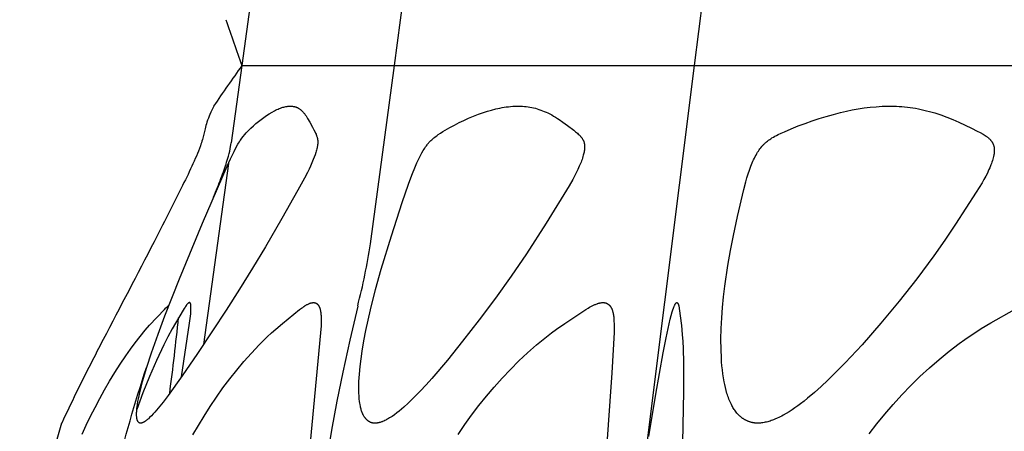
# Model space of a CAD drawing. Header units: millimetres. Extents: x 1250 to 1725, y 0 to 1655.
# Tile 208 of 256: x 1279 to 1319, y 1472 to 1488. Entities that reach past the tile are written whole.
import ezdxf

# ---------------------------------------------------------------- set-up
doc = ezdxf.new("R2010")
doc.units = ezdxf.units.MM
doc.header["$MEASUREMENT"] = 0
doc.layers.add('Crea2D$visibili$tangenti', color=7, linetype='Continuous', true_color=0x000000)

msp = doc.modelspace()

# ---------------------------------------------------------------- linework, layer by layer
at = {"layer": 'Crea2D$visibili$tangenti'}
for p, q in [((1306.217, 1486.197), (1307.93, 1499.806)), ((1294.286, 1486.197), (1295.222, 1493.183)), ((1288.649, 1489.247), (1288.228, 1486.197)), ((1288.228, 1486.197), (1287.804, 1483.132)), ((1288.228, 1486.197), (1294.286, 1486.197)), ((1293.339, 1479.124), (1294.286, 1486.197)), ((1294.286, 1486.197), (1306.217, 1486.197)), ((1304.442, 1472.054), (1306.217, 1486.197)), ((1306.217, 1486.197), (1323.66, 1486.197)), ((1287.69, 1482.307), (1286.7, 1475.128)), ((1304.193, 1470.171), (1304.442, 1472.054))]:
    msp.add_line(p, q, dxfattribs=at)
for points in [[(1284.203, 1472.005), (1284.201, 1472.005), (1284.199, 1472.005), (1284.197, 1472.005), (1284.195, 1472.005), (1284.194, 1472.005), (1284.192, 1472.006), (1284.19, 1472.006), (1284.188, 1472.006), (1284.186, 1472.006), (1284.185, 1472.007), (1284.183, 1472.007), (1284.181, 1472.007), (1284.179, 1472.008), (1284.178, 1472.008), (1284.176, 1472.008), (1284.174, 1472.009), (1284.171, 1472.01), (1284.168, 1472.011), (1284.164, 1472.012), (1284.161, 1472.014), (1284.158, 1472.015), (1284.155, 1472.017), (1284.151, 1472.018), (1284.148, 1472.02), (1284.145, 1472.022), (1284.142, 1472.024), (1284.139, 1472.026), (1284.137, 1472.028), (1284.134, 1472.03), (1284.131, 1472.032), (1284.128, 1472.035), (1284.126, 1472.037), (1284.123, 1472.04), (1284.12, 1472.042), (1284.118, 1472.045), (1284.115, 1472.047), (1284.113, 1472.05), (1284.111, 1472.053), (1284.108, 1472.055), (1284.106, 1472.058), (1284.103, 1472.062), (1284.1, 1472.066), (1284.098, 1472.07), (1284.095, 1472.073), (1284.093, 1472.077), (1284.09, 1472.081), (1284.088, 1472.086), (1284.086, 1472.09), (1284.084, 1472.094), (1284.082, 1472.098), (1284.08, 1472.102), (1284.078, 1472.107), (1284.076, 1472.111), (1284.075, 1472.115), (1284.071, 1472.124), (1284.068, 1472.133), (1284.066, 1472.142), (1284.063, 1472.151), (1284.061, 1472.161), (1284.059, 1472.17), (1284.057, 1472.179), (1284.054, 1472.198), (1284.052, 1472.213), (1284.05, 1472.228), (1284.046, 1472.258), (1284.044, 1472.287), (1284.043, 1472.317), (1284.042, 1472.347), (1284.042, 1472.377), (1284.043, 1472.407), (1284.044, 1472.436), (1284.046, 1472.476), (1284.049, 1472.515), (1284.057, 1472.592), (1284.067, 1472.67), (1284.078, 1472.748), (1284.097, 1472.862), (1284.119, 1472.976), (1284.167, 1473.204), (1284.222, 1473.43), (1284.282, 1473.654), (1284.45, 1474.226), (1284.635, 1474.792), (1284.895, 1475.534), (1285.17, 1476.271), (1285.75, 1477.733), (1286.668, 1479.939), (1287.644, 1482.205), (1287.779, 1482.499), (1287.92, 1482.789), (1288.019, 1482.981), (1288.071, 1483.076), (1288.099, 1483.122), (1288.127, 1483.168), (1288.151, 1483.206), (1288.177, 1483.243), (1288.203, 1483.28), (1288.229, 1483.317), (1288.284, 1483.388), (1288.342, 1483.458), (1288.401, 1483.526), (1288.462, 1483.592), (1288.525, 1483.657), (1288.589, 1483.72), (1288.685, 1483.811), (1288.783, 1483.898), (1288.884, 1483.982), (1288.987, 1484.063), (1289.093, 1484.141), (1289.201, 1484.215), (1289.312, 1484.285), (1289.425, 1484.352), (1289.519, 1484.403), (1289.567, 1484.428), (1289.615, 1484.451), (1289.664, 1484.473), (1289.714, 1484.494), (1289.764, 1484.513), (1289.789, 1484.522), (1289.815, 1484.53), (1289.853, 1484.542), (1289.893, 1484.553), (1289.932, 1484.563), (1289.972, 1484.571), (1289.992, 1484.574), (1290.012, 1484.578), (1290.032, 1484.58), (1290.052, 1484.583), (1290.072, 1484.585), (1290.092, 1484.586), (1290.113, 1484.587), (1290.133, 1484.588), (1290.152, 1484.588), (1290.171, 1484.588), (1290.189, 1484.588), (1290.207, 1484.587), (1290.225, 1484.586), (1290.243, 1484.584), (1290.261, 1484.581), (1290.279, 1484.578), (1290.297, 1484.575), (1290.314, 1484.571), (1290.332, 1484.567), (1290.349, 1484.562), (1290.367, 1484.556), (1290.384, 1484.55), (1290.401, 1484.544), (1290.417, 1484.536), (1290.434, 1484.529), (1290.45, 1484.521), (1290.466, 1484.512), (1290.482, 1484.503), (1290.497, 1484.494), (1290.513, 1484.483), (1290.528, 1484.473), (1290.542, 1484.462), (1290.557, 1484.451), (1290.571, 1484.439), (1290.585, 1484.427), (1290.598, 1484.415), (1290.612, 1484.402), (1290.625, 1484.389), (1290.638, 1484.376), (1290.651, 1484.363), (1290.675, 1484.336), (1290.694, 1484.314), (1290.711, 1484.292), (1290.729, 1484.269), (1290.746, 1484.246), (1290.778, 1484.2), (1290.809, 1484.152), (1290.839, 1484.104), (1290.925, 1483.955), (1291.034, 1483.755), (1291.086, 1483.654), (1291.137, 1483.552), (1291.156, 1483.512), (1291.174, 1483.472), (1291.183, 1483.452), (1291.191, 1483.431), (1291.199, 1483.41), (1291.206, 1483.389), (1291.214, 1483.364), (1291.221, 1483.339), (1291.224, 1483.326), (1291.227, 1483.313), (1291.23, 1483.3), (1291.232, 1483.287), (1291.235, 1483.274), (1291.237, 1483.26), (1291.238, 1483.247), (1291.24, 1483.234), (1291.241, 1483.221), (1291.242, 1483.208), (1291.243, 1483.195), (1291.243, 1483.181), (1291.244, 1483.166), (1291.244, 1483.151), (1291.243, 1483.135), (1291.243, 1483.12), (1291.242, 1483.105), (1291.24, 1483.089), (1291.237, 1483.059), (1291.233, 1483.028), (1291.228, 1482.998), (1291.222, 1482.968), (1291.216, 1482.938), (1291.205, 1482.89), (1291.193, 1482.843), (1291.18, 1482.796), (1291.166, 1482.749), (1291.135, 1482.656), (1291.102, 1482.565), (1291.066, 1482.474), (1290.951, 1482.205), (1290.895, 1482.083), (1290.837, 1481.962), (1290.715, 1481.724), (1290.457, 1481.255), (1289.816, 1480.127), (1289.161, 1479.008), (1288.651, 1478.164), (1288.13, 1477.327), (1287.599, 1476.495), (1287.06, 1475.669), (1286.465, 1474.777), (1285.858, 1473.891), (1285.292, 1473.099), (1285.096, 1472.84), (1284.969, 1472.68), (1284.838, 1472.523), (1284.77, 1472.446), (1284.701, 1472.371), (1284.63, 1472.298), (1284.558, 1472.226), (1284.511, 1472.182), (1284.487, 1472.161), (1284.463, 1472.14), (1284.438, 1472.12), (1284.412, 1472.101), (1284.399, 1472.091), (1284.386, 1472.082), (1284.373, 1472.074), (1284.359, 1472.065), (1284.341, 1472.054), (1284.332, 1472.049), (1284.322, 1472.044), (1284.313, 1472.039), (1284.303, 1472.034), (1284.294, 1472.03), (1284.284, 1472.026), (1284.274, 1472.022), (1284.264, 1472.019), (1284.254, 1472.015), (1284.249, 1472.014), (1284.244, 1472.013), (1284.239, 1472.011), (1284.234, 1472.01), (1284.229, 1472.009), (1284.224, 1472.008), (1284.219, 1472.007), (1284.213, 1472.006), (1284.208, 1472.006)], [(1293.521, 1472.005), (1293.513, 1472.005), (1293.506, 1472.005), (1293.499, 1472.005), (1293.492, 1472.005), (1293.485, 1472.005), (1293.478, 1472.005), (1293.471, 1472.006), (1293.464, 1472.007), (1293.457, 1472.007), (1293.45, 1472.008), (1293.443, 1472.009), (1293.436, 1472.01), (1293.429, 1472.012), (1293.423, 1472.013), (1293.416, 1472.015), (1293.409, 1472.016), (1293.396, 1472.02), (1293.382, 1472.024), (1293.369, 1472.028), (1293.357, 1472.033), (1293.344, 1472.039), (1293.331, 1472.044), (1293.319, 1472.051), (1293.307, 1472.057), (1293.295, 1472.064), (1293.283, 1472.071), (1293.271, 1472.079), (1293.26, 1472.086), (1293.248, 1472.095), (1293.237, 1472.103), (1293.226, 1472.112), (1293.215, 1472.121), (1293.205, 1472.13), (1293.195, 1472.139), (1293.185, 1472.149), (1293.175, 1472.159), (1293.165, 1472.169), (1293.156, 1472.179), (1293.146, 1472.19), (1293.137, 1472.2), (1293.126, 1472.215), (1293.115, 1472.229), (1293.104, 1472.244), (1293.093, 1472.259), (1293.083, 1472.275), (1293.073, 1472.29), (1293.064, 1472.306), (1293.055, 1472.322), (1293.047, 1472.339), (1293.038, 1472.355), (1293.03, 1472.372), (1293.023, 1472.388), (1293.015, 1472.405), (1293.008, 1472.422), (1292.995, 1472.457), (1292.983, 1472.492), (1292.972, 1472.528), (1292.962, 1472.564), (1292.952, 1472.6), (1292.944, 1472.636), (1292.936, 1472.673), (1292.922, 1472.747), (1292.913, 1472.804), (1292.905, 1472.86), (1292.891, 1472.973), (1292.882, 1473.087), (1292.875, 1473.2), (1292.872, 1473.314), (1292.872, 1473.427), (1292.874, 1473.541), (1292.878, 1473.654), (1292.886, 1473.805), (1292.897, 1473.956), (1292.927, 1474.258), (1292.965, 1474.558), (1293.01, 1474.859), (1293.079, 1475.271), (1293.158, 1475.682), (1293.337, 1476.499), (1293.542, 1477.31), (1293.767, 1478.115), (1294.17, 1479.442), (1294.6, 1480.76), (1294.85, 1481.487), (1294.983, 1481.848), (1295.126, 1482.205), (1295.184, 1482.341), (1295.246, 1482.474), (1295.312, 1482.605), (1295.381, 1482.734), (1295.437, 1482.83), (1295.465, 1482.877), (1295.495, 1482.924), (1295.526, 1482.97), (1295.558, 1483.015), (1295.591, 1483.059), (1295.608, 1483.081), (1295.625, 1483.102), (1295.643, 1483.123), (1295.661, 1483.143), (1295.698, 1483.183), (1295.736, 1483.221), (1295.775, 1483.258), (1295.815, 1483.294), (1295.857, 1483.329), (1295.899, 1483.363), (1295.942, 1483.396), (1295.986, 1483.428), (1296.031, 1483.46), (1296.122, 1483.52), (1296.214, 1483.578), (1296.308, 1483.635), (1296.49, 1483.739), (1296.674, 1483.839), (1296.86, 1483.934), (1297.049, 1484.025), (1297.239, 1484.11), (1297.432, 1484.19), (1297.627, 1484.265), (1297.824, 1484.335), (1297.987, 1484.387), (1298.151, 1484.435), (1298.316, 1484.478), (1298.399, 1484.497), (1298.483, 1484.515), (1298.566, 1484.531), (1298.65, 1484.545), (1298.735, 1484.558), (1298.819, 1484.568), (1298.904, 1484.576), (1298.989, 1484.583), (1299.074, 1484.587), (1299.16, 1484.588), (1299.197, 1484.588), (1299.235, 1484.588), (1299.308, 1484.587), (1299.382, 1484.583), (1299.455, 1484.578), (1299.528, 1484.571), (1299.601, 1484.561), (1299.673, 1484.55), (1299.745, 1484.537), (1299.817, 1484.521), (1299.89, 1484.503), (1299.963, 1484.482), (1300.035, 1484.46), (1300.106, 1484.435), (1300.176, 1484.409), (1300.246, 1484.38), (1300.315, 1484.35), (1300.383, 1484.318), (1300.462, 1484.279), (1300.54, 1484.238), (1300.616, 1484.195), (1300.692, 1484.15), (1300.767, 1484.103), (1300.841, 1484.055), (1300.986, 1483.956), (1301.166, 1483.825), (1301.417, 1483.633), (1301.49, 1483.574), (1301.526, 1483.544), (1301.561, 1483.512), (1301.596, 1483.481), (1301.63, 1483.448), (1301.655, 1483.423), (1301.679, 1483.397), (1301.691, 1483.383), (1301.703, 1483.37), (1301.714, 1483.356), (1301.725, 1483.343), (1301.736, 1483.329), (1301.746, 1483.314), (1301.756, 1483.3), (1301.766, 1483.285), (1301.775, 1483.27), (1301.783, 1483.255), (1301.791, 1483.239), (1301.795, 1483.232), (1301.799, 1483.224), (1301.805, 1483.21), (1301.811, 1483.195), (1301.816, 1483.181), (1301.821, 1483.166), (1301.825, 1483.151), (1301.829, 1483.136), (1301.833, 1483.121), (1301.836, 1483.106), (1301.839, 1483.091), (1301.841, 1483.075), (1301.843, 1483.06), (1301.845, 1483.044), (1301.847, 1483.029), (1301.848, 1483.013), (1301.848, 1482.997), (1301.849, 1482.982), (1301.849, 1482.96), (1301.849, 1482.938), (1301.847, 1482.917), (1301.846, 1482.895), (1301.844, 1482.874), (1301.841, 1482.852), (1301.838, 1482.831), (1301.835, 1482.809), (1301.827, 1482.767), (1301.818, 1482.724), (1301.808, 1482.682), (1301.796, 1482.64), (1301.78, 1482.585), (1301.763, 1482.529), (1301.745, 1482.474), (1301.726, 1482.42), (1301.705, 1482.365), (1301.684, 1482.312), (1301.638, 1482.205), (1301.578, 1482.07), (1301.514, 1481.938), (1301.446, 1481.807), (1301.376, 1481.678), (1301.229, 1481.424), (1300.318, 1479.942), (1299.532, 1478.729), (1298.926, 1477.842), (1298.301, 1476.968), (1297.658, 1476.108), (1296.998, 1475.259), (1296.394, 1474.513), (1295.772, 1473.782), (1295.546, 1473.528), (1295.316, 1473.279), (1295.08, 1473.035), (1294.836, 1472.799), (1294.661, 1472.639), (1294.572, 1472.562), (1294.481, 1472.486), (1294.388, 1472.413), (1294.292, 1472.343), (1294.195, 1472.276), (1294.146, 1472.244), (1294.095, 1472.213), (1294.019, 1472.168), (1293.981, 1472.147), (1293.942, 1472.127), (1293.902, 1472.107), (1293.862, 1472.089), (1293.822, 1472.073), (1293.801, 1472.065), (1293.781, 1472.057), (1293.749, 1472.047), (1293.717, 1472.037), (1293.685, 1472.029), (1293.669, 1472.025), (1293.652, 1472.022), (1293.636, 1472.018), (1293.62, 1472.015), (1293.603, 1472.013), (1293.587, 1472.011), (1293.57, 1472.009), (1293.554, 1472.007), (1293.537, 1472.006)], [(1308.735, 1472.005), (1308.715, 1472.005), (1308.695, 1472.006), (1308.675, 1472.007), (1308.655, 1472.008), (1308.635, 1472.01), (1308.615, 1472.012), (1308.595, 1472.015), (1308.575, 1472.018), (1308.555, 1472.021), (1308.535, 1472.025), (1308.516, 1472.029), (1308.496, 1472.033), (1308.476, 1472.038), (1308.456, 1472.044), (1308.437, 1472.049), (1308.418, 1472.055), (1308.398, 1472.062), (1308.379, 1472.068), (1308.36, 1472.075), (1308.341, 1472.083), (1308.322, 1472.091), (1308.304, 1472.099), (1308.285, 1472.107), (1308.267, 1472.116), (1308.249, 1472.125), (1308.231, 1472.135), (1308.213, 1472.144), (1308.196, 1472.155), (1308.178, 1472.165), (1308.161, 1472.176), (1308.144, 1472.187), (1308.128, 1472.198), (1308.11, 1472.211), (1308.092, 1472.224), (1308.074, 1472.238), (1308.057, 1472.252), (1308.04, 1472.266), (1308.023, 1472.281), (1308.007, 1472.296), (1307.991, 1472.311), (1307.975, 1472.327), (1307.959, 1472.343), (1307.929, 1472.375), (1307.9, 1472.409), (1307.872, 1472.444), (1307.845, 1472.479), (1307.818, 1472.516), (1307.793, 1472.553), (1307.769, 1472.591), (1307.745, 1472.629), (1307.723, 1472.668), (1307.701, 1472.707), (1307.68, 1472.747), (1307.654, 1472.801), (1307.629, 1472.855), (1307.605, 1472.91), (1307.582, 1472.965), (1307.561, 1473.02), (1307.541, 1473.076), (1307.522, 1473.133), (1307.504, 1473.19), (1307.471, 1473.304), (1307.441, 1473.42), (1307.415, 1473.536), (1307.392, 1473.653), (1307.365, 1473.811), (1307.342, 1473.969), (1307.322, 1474.128), (1307.306, 1474.287), (1307.293, 1474.446), (1307.284, 1474.606), (1307.271, 1474.926), (1307.267, 1475.346), (1307.276, 1475.765), (1307.297, 1476.184), (1307.329, 1476.603), (1307.37, 1477.021), (1307.42, 1477.438), (1307.543, 1478.27), (1307.646, 1478.862), (1307.76, 1479.452), (1307.924, 1480.209), (1308.173, 1481.278), (1308.255, 1481.591), (1308.299, 1481.746), (1308.347, 1481.9), (1308.399, 1482.053), (1308.455, 1482.205), (1308.508, 1482.335), (1308.536, 1482.399), (1308.565, 1482.462), (1308.595, 1482.525), (1308.627, 1482.587), (1308.66, 1482.649), (1308.695, 1482.709), (1308.724, 1482.757), (1308.754, 1482.804), (1308.785, 1482.85), (1308.817, 1482.895), (1308.851, 1482.939), (1308.886, 1482.982), (1308.904, 1483.003), (1308.922, 1483.024), (1308.941, 1483.044), (1308.96, 1483.064), (1308.979, 1483.083), (1308.998, 1483.101), (1309.017, 1483.119), (1309.037, 1483.137), (1309.077, 1483.171), (1309.118, 1483.204), (1309.16, 1483.236), (1309.203, 1483.267), (1309.247, 1483.297), (1309.292, 1483.325), (1309.351, 1483.361), (1309.412, 1483.395), (1309.473, 1483.428), (1309.535, 1483.459), (1309.661, 1483.519), (1309.789, 1483.575), (1310.062, 1483.691), (1310.338, 1483.802), (1310.616, 1483.906), (1310.896, 1484.005), (1311.174, 1484.097), (1311.454, 1484.183), (1311.736, 1484.263), (1312.02, 1484.336), (1312.253, 1484.39), (1312.487, 1484.438), (1312.722, 1484.481), (1312.959, 1484.517), (1313.196, 1484.546), (1313.434, 1484.568), (1313.673, 1484.582), (1313.792, 1484.586), (1313.912, 1484.588), (1313.967, 1484.588), (1314.022, 1484.588), (1314.131, 1484.587), (1314.24, 1484.583), (1314.349, 1484.578), (1314.457, 1484.571), (1314.566, 1484.561), (1314.674, 1484.55), (1314.782, 1484.536), (1314.89, 1484.521), (1315.001, 1484.503), (1315.112, 1484.483), (1315.222, 1484.46), (1315.331, 1484.436), (1315.441, 1484.409), (1315.549, 1484.381), (1315.658, 1484.351), (1315.765, 1484.319), (1315.887, 1484.28), (1316.007, 1484.239), (1316.247, 1484.151), (1316.483, 1484.056), (1316.718, 1483.956), (1316.971, 1483.84), (1317.222, 1483.719), (1317.455, 1483.601), (1317.571, 1483.538), (1317.685, 1483.473), (1317.767, 1483.423), (1317.806, 1483.397), (1317.826, 1483.383), (1317.845, 1483.369), (1317.864, 1483.355), (1317.883, 1483.341), (1317.901, 1483.325), (1317.919, 1483.31), (1317.936, 1483.294), (1317.953, 1483.278), (1317.969, 1483.26), (1317.977, 1483.252), (1317.985, 1483.243), (1317.996, 1483.23), (1318.006, 1483.216), (1318.017, 1483.203), (1318.026, 1483.189), (1318.036, 1483.174), (1318.045, 1483.16), (1318.054, 1483.145), (1318.062, 1483.13), (1318.07, 1483.115), (1318.078, 1483.1), (1318.085, 1483.084), (1318.091, 1483.068), (1318.097, 1483.052), (1318.103, 1483.036), (1318.108, 1483.02), (1318.112, 1483.004), (1318.115, 1482.993), (1318.117, 1482.982), (1318.119, 1482.972), (1318.121, 1482.961), (1318.123, 1482.95), (1318.125, 1482.939), (1318.126, 1482.929), (1318.127, 1482.918), (1318.129, 1482.896), (1318.13, 1482.874), (1318.131, 1482.852), (1318.131, 1482.83), (1318.13, 1482.808), (1318.128, 1482.786), (1318.127, 1482.764), (1318.124, 1482.742), (1318.119, 1482.697), (1318.112, 1482.654), (1318.101, 1482.596), (1318.088, 1482.539), (1318.073, 1482.482), (1318.056, 1482.426), (1318.038, 1482.371), (1318.019, 1482.315), (1317.998, 1482.26), (1317.948, 1482.136), (1317.918, 1482.069), (1317.887, 1482.002), (1317.855, 1481.935), (1317.788, 1481.804), (1317.718, 1481.675), (1317.644, 1481.548), (1317.412, 1481.172), (1316.588, 1479.899), (1316.164, 1479.271), (1315.728, 1478.651), (1315.054, 1477.739), (1314.352, 1476.846), (1313.626, 1475.974), (1312.875, 1475.122), (1312.208, 1474.404), (1311.865, 1474.053), (1311.515, 1473.71), (1311.254, 1473.464), (1310.986, 1473.224), (1310.712, 1472.993), (1310.572, 1472.88), (1310.43, 1472.771), (1310.32, 1472.689), (1310.208, 1472.61), (1310.095, 1472.533), (1309.98, 1472.459), (1309.863, 1472.388), (1309.744, 1472.321), (1309.683, 1472.289), (1309.622, 1472.258), (1309.561, 1472.228), (1309.498, 1472.2), (1309.407, 1472.16), (1309.361, 1472.142), (1309.315, 1472.124), (1309.268, 1472.108), (1309.221, 1472.092), (1309.174, 1472.077), (1309.126, 1472.064), (1309.078, 1472.051), (1309.03, 1472.04), (1308.982, 1472.031), (1308.933, 1472.023), (1308.884, 1472.016), (1308.835, 1472.011), (1308.785, 1472.007), (1308.76, 1472.006)]]:
    msp.add_lwpolyline(points, close=True, dxfattribs=at)
for points in [[(1281.883, 1471.565), (1282.045, 1471.921), (1282.217, 1472.279), (1282.394, 1472.633), (1282.579, 1472.984), (1282.771, 1473.331), (1282.969, 1473.674), (1283.175, 1474.013), (1283.389, 1474.347), (1283.61, 1474.677), (1283.794, 1474.938), (1283.984, 1475.196), (1284.18, 1475.448), (1284.384, 1475.695), (1284.556, 1475.89), (1285.147, 1476.523), (1285.207, 1476.584), (1285.238, 1476.613), (1285.27, 1476.642), (1285.302, 1476.67), (1285.319, 1476.684), (1285.336, 1476.697)], [(1285.825, 1473.841), (1286.146, 1475.974), (1286.182, 1476.253), (1286.192, 1476.352), (1286.2, 1476.45), (1286.203, 1476.499), (1286.204, 1476.548), (1286.204, 1476.598), (1286.203, 1476.647), (1286.201, 1476.673), (1286.2, 1476.686), (1286.199, 1476.699), (1286.198, 1476.705), (1286.197, 1476.711), (1286.196, 1476.718), (1286.194, 1476.724), (1286.193, 1476.73), (1286.191, 1476.737), (1286.189, 1476.743), (1286.187, 1476.749), (1286.186, 1476.753), (1286.185, 1476.756), (1286.183, 1476.759), (1286.182, 1476.763), (1286.181, 1476.764), (1286.18, 1476.766), (1286.179, 1476.768), (1286.178, 1476.769), (1286.177, 1476.771), (1286.177, 1476.772), (1286.176, 1476.774), (1286.175, 1476.775), (1286.173, 1476.776), (1286.172, 1476.778), (1286.171, 1476.779), (1286.171, 1476.78), (1286.17, 1476.78), (1286.169, 1476.781), (1286.169, 1476.782), (1286.168, 1476.782), (1286.168, 1476.783), (1286.167, 1476.783), (1286.166, 1476.784), (1286.165, 1476.784), (1286.165, 1476.785), (1286.164, 1476.785), (1286.163, 1476.786), (1286.163, 1476.786), (1286.162, 1476.787), (1286.161, 1476.787), (1286.16, 1476.788), (1286.16, 1476.788), (1286.159, 1476.789), (1286.158, 1476.789), (1286.157, 1476.789), (1286.156, 1476.79), (1286.155, 1476.79), (1286.155, 1476.79), (1286.154, 1476.791), (1286.153, 1476.791), (1286.152, 1476.791), (1286.15, 1476.792), (1286.149, 1476.792), (1286.147, 1476.792), (1286.146, 1476.792), (1286.144, 1476.792), (1286.143, 1476.792), (1286.141, 1476.792), (1286.14, 1476.792), (1286.139, 1476.792), (1286.137, 1476.791), (1286.136, 1476.791), (1286.134, 1476.791), (1286.133, 1476.79), (1286.132, 1476.79), (1286.13, 1476.79), (1286.129, 1476.789), (1286.127, 1476.789), (1286.126, 1476.788), (1286.125, 1476.788), (1286.124, 1476.787), (1286.122, 1476.787), (1286.121, 1476.786), (1286.118, 1476.785), (1286.116, 1476.783), (1286.113, 1476.782), (1286.111, 1476.78), (1286.108, 1476.779), (1286.104, 1476.776), (1286.101, 1476.773), (1286.097, 1476.77), (1286.093, 1476.767), (1286.09, 1476.764), (1286.086, 1476.761), (1286.083, 1476.758), (1286.079, 1476.755), (1286.072, 1476.748), (1286.066, 1476.741), (1286.053, 1476.727), (1286.042, 1476.714), (1286.03, 1476.7), (1286.02, 1476.686), (1286.009, 1476.672), (1285.988, 1476.643), (1285.968, 1476.614), (1285.93, 1476.554), (1285.893, 1476.494), (1285.452, 1475.745), (1285.285, 1475.434), (1285.125, 1475.119), (1284.828, 1474.49), (1284.552, 1473.852), (1284.294, 1473.206), (1284.053, 1472.554)], [(1286.279, 1471.54), (1286.497, 1471.917), (1286.724, 1472.289), (1286.966, 1472.667), (1287.216, 1473.038), (1287.475, 1473.403), (1287.744, 1473.761), (1288.021, 1474.112), (1288.309, 1474.455), (1288.606, 1474.79), (1288.913, 1475.116), (1289.073, 1475.277), (1289.236, 1475.436), (1289.402, 1475.591), (1289.571, 1475.741), (1289.838, 1475.965), (1290.522, 1476.513), (1290.602, 1476.574), (1290.643, 1476.603), (1290.684, 1476.632), (1290.726, 1476.66), (1290.747, 1476.673), (1290.768, 1476.686), (1290.79, 1476.698), (1290.812, 1476.71), (1290.834, 1476.722), (1290.857, 1476.733), (1290.885, 1476.746), (1290.9, 1476.752), (1290.914, 1476.758), (1290.929, 1476.763), (1290.943, 1476.768), (1290.958, 1476.773), (1290.973, 1476.777), (1290.988, 1476.781), (1291.003, 1476.784), (1291.01, 1476.785), (1291.018, 1476.787), (1291.025, 1476.788), (1291.033, 1476.789), (1291.041, 1476.79), (1291.048, 1476.79), (1291.056, 1476.791), (1291.064, 1476.791), (1291.071, 1476.792), (1291.079, 1476.792), (1291.087, 1476.792), (1291.095, 1476.791), (1291.098, 1476.791), (1291.1, 1476.791), (1291.103, 1476.791), (1291.106, 1476.791), (1291.109, 1476.79), (1291.112, 1476.79), (1291.118, 1476.789), (1291.124, 1476.788), (1291.13, 1476.787), (1291.135, 1476.786), (1291.141, 1476.784), (1291.146, 1476.783), (1291.152, 1476.781), (1291.157, 1476.779), (1291.162, 1476.776), (1291.167, 1476.774), (1291.173, 1476.772), (1291.178, 1476.769), (1291.183, 1476.766), (1291.188, 1476.763), (1291.192, 1476.76), (1291.197, 1476.757), (1291.202, 1476.753), (1291.207, 1476.75), (1291.211, 1476.746), (1291.216, 1476.743), (1291.22, 1476.739), (1291.224, 1476.735), (1291.229, 1476.731), (1291.233, 1476.727), (1291.237, 1476.723), (1291.241, 1476.719), (1291.245, 1476.715), (1291.249, 1476.71), (1291.252, 1476.706), (1291.257, 1476.7), (1291.262, 1476.694), (1291.267, 1476.688), (1291.271, 1476.681), (1291.275, 1476.675), (1291.279, 1476.668), (1291.283, 1476.662), (1291.287, 1476.655), (1291.291, 1476.648), (1291.295, 1476.642), (1291.298, 1476.635), (1291.302, 1476.628), (1291.308, 1476.614), (1291.314, 1476.599), (1291.319, 1476.585), (1291.324, 1476.57), (1291.329, 1476.555), (1291.334, 1476.54), (1291.338, 1476.525), (1291.341, 1476.51), (1291.348, 1476.479), (1291.352, 1476.459), (1291.356, 1476.439), (1291.362, 1476.398), (1291.367, 1476.358), (1291.371, 1476.317), (1291.373, 1476.277), (1291.375, 1476.236), (1291.378, 1476.155), (1291.377, 1476.012), (1291.372, 1475.87), (1291.355, 1475.586), (1290.907, 1470.82)], [(1292.835, 1476.656), (1292.517, 1475.303), (1292.235, 1474.03), (1292, 1472.883), (1291.786, 1471.732), (1291.545, 1470.27)], [(1296.819, 1471.561), (1297.082, 1471.947), (1297.356, 1472.326), (1297.645, 1472.705), (1297.943, 1473.076), (1298.251, 1473.44), (1298.569, 1473.794), (1298.897, 1474.14), (1299.234, 1474.476), (1299.582, 1474.801), (1299.94, 1475.116), (1300.133, 1475.278), (1300.331, 1475.437), (1300.531, 1475.591), (1300.734, 1475.741), (1301.059, 1475.965), (1301.893, 1476.514), (1301.993, 1476.575), (1302.044, 1476.605), (1302.095, 1476.633), (1302.147, 1476.66), (1302.2, 1476.686), (1302.253, 1476.71), (1302.28, 1476.722), (1302.307, 1476.732), (1302.343, 1476.746), (1302.361, 1476.752), (1302.38, 1476.758), (1302.398, 1476.763), (1302.416, 1476.769), (1302.435, 1476.773), (1302.454, 1476.778), (1302.472, 1476.782), (1302.491, 1476.785), (1302.51, 1476.787), (1302.529, 1476.79), (1302.548, 1476.791), (1302.558, 1476.792), (1302.567, 1476.792), (1302.577, 1476.792), (1302.587, 1476.792), (1302.596, 1476.792), (1302.606, 1476.791), (1302.614, 1476.791), (1302.621, 1476.791), (1302.629, 1476.79), (1302.636, 1476.789), (1302.644, 1476.788), (1302.651, 1476.787), (1302.659, 1476.786), (1302.666, 1476.784), (1302.673, 1476.782), (1302.681, 1476.78), (1302.688, 1476.778), (1302.695, 1476.776), (1302.702, 1476.773), (1302.709, 1476.771), (1302.716, 1476.768), (1302.723, 1476.765), (1302.73, 1476.762), (1302.737, 1476.759), (1302.744, 1476.755), (1302.75, 1476.752), (1302.757, 1476.748), (1302.763, 1476.744), (1302.77, 1476.74), (1302.776, 1476.736), (1302.782, 1476.731), (1302.789, 1476.727), (1302.795, 1476.722), (1302.801, 1476.718), (1302.806, 1476.713), (1302.812, 1476.708), (1302.818, 1476.703), (1302.823, 1476.698), (1302.83, 1476.692), (1302.836, 1476.685), (1302.842, 1476.679), (1302.848, 1476.672), (1302.854, 1476.666), (1302.859, 1476.659), (1302.865, 1476.652), (1302.87, 1476.645), (1302.875, 1476.637), (1302.88, 1476.63), (1302.885, 1476.623), (1302.89, 1476.615), (1302.895, 1476.607), (1302.899, 1476.6), (1302.908, 1476.584), (1302.916, 1476.568), (1302.924, 1476.552), (1302.931, 1476.535), (1302.938, 1476.518), (1302.944, 1476.501), (1302.95, 1476.484), (1302.956, 1476.467), (1302.961, 1476.45), (1302.967, 1476.427), (1302.973, 1476.405), (1302.979, 1476.382), (1302.983, 1476.36), (1302.988, 1476.337), (1302.992, 1476.315), (1302.999, 1476.269), (1303.004, 1476.224), (1303.009, 1476.178), (1303.015, 1476.087), (1303.022, 1475.926), (1303.024, 1475.846), (1303.024, 1475.766), (1303.02, 1475.605), (1302.928, 1474.008), (1302.707, 1470.813)], [(1304.399, 1471.48), (1304.674, 1473.16), (1304.971, 1474.796), (1305.089, 1475.39), (1305.252, 1476.132), (1305.29, 1476.282), (1305.332, 1476.43), (1305.355, 1476.504), (1305.379, 1476.577), (1305.394, 1476.616), (1305.401, 1476.636), (1305.409, 1476.655), (1305.418, 1476.674), (1305.427, 1476.693), (1305.431, 1476.702), (1305.436, 1476.712), (1305.441, 1476.721), (1305.447, 1476.73), (1305.45, 1476.736), (1305.454, 1476.741), (1305.457, 1476.747), (1305.461, 1476.753), (1305.465, 1476.758), (1305.468, 1476.761), (1305.47, 1476.764), (1305.472, 1476.766), (1305.474, 1476.769), (1305.476, 1476.771), (1305.479, 1476.774), (1305.482, 1476.777), (1305.483, 1476.778), (1305.485, 1476.779), (1305.486, 1476.781), (1305.488, 1476.782), (1305.49, 1476.783), (1305.491, 1476.784), (1305.491, 1476.785), (1305.492, 1476.785), (1305.493, 1476.786), (1305.494, 1476.786), (1305.495, 1476.787), (1305.496, 1476.787), (1305.497, 1476.788), (1305.498, 1476.788), (1305.499, 1476.789), (1305.5, 1476.789), (1305.501, 1476.789), (1305.502, 1476.79), (1305.503, 1476.79), (1305.504, 1476.791), (1305.505, 1476.791), (1305.506, 1476.791), (1305.507, 1476.791), (1305.508, 1476.791), (1305.509, 1476.792), (1305.511, 1476.792), (1305.512, 1476.792), (1305.513, 1476.792), (1305.514, 1476.792), (1305.515, 1476.792), (1305.517, 1476.791), (1305.518, 1476.791), (1305.519, 1476.791), (1305.52, 1476.791), (1305.521, 1476.791), (1305.522, 1476.79), (1305.523, 1476.79), (1305.524, 1476.79), (1305.525, 1476.79), (1305.526, 1476.789), (1305.527, 1476.789), (1305.528, 1476.788), (1305.529, 1476.788), (1305.53, 1476.787), (1305.531, 1476.787), (1305.532, 1476.786), (1305.533, 1476.786), (1305.534, 1476.785), (1305.534, 1476.785), (1305.535, 1476.784), (1305.536, 1476.784), (1305.537, 1476.783), (1305.538, 1476.782), (1305.538, 1476.782), (1305.539, 1476.781), (1305.54, 1476.78), (1305.541, 1476.779), (1305.541, 1476.779), (1305.542, 1476.778), (1305.543, 1476.777), (1305.544, 1476.776), (1305.545, 1476.775), (1305.546, 1476.773), (1305.547, 1476.771), (1305.549, 1476.769), (1305.55, 1476.768), (1305.551, 1476.766), (1305.552, 1476.764), (1305.554, 1476.76), (1305.556, 1476.756), (1305.558, 1476.752), (1305.563, 1476.742), (1305.567, 1476.733), (1305.571, 1476.723), (1305.574, 1476.714), (1305.578, 1476.704), (1305.581, 1476.694), (1305.584, 1476.685), (1305.587, 1476.675), (1305.592, 1476.655), (1305.596, 1476.635), (1305.6, 1476.615), (1305.604, 1476.595), (1305.609, 1476.562), (1305.696, 1475.881), (1305.729, 1475.53), (1305.748, 1475.247), (1305.762, 1474.964), (1305.778, 1474.397), (1305.775, 1473.263), (1305.733, 1471.238)], [(1313.158, 1471.583), (1313.462, 1471.976), (1313.776, 1472.362), (1314.11, 1472.749), (1314.454, 1473.127), (1314.809, 1473.495), (1315.174, 1473.853), (1315.55, 1474.2), (1315.936, 1474.535), (1316.332, 1474.858), (1316.739, 1475.169), (1316.953, 1475.324), (1317.17, 1475.475), (1317.39, 1475.622), (1317.613, 1475.763), (1317.986, 1475.986), (1318.927, 1476.524)]]:
    msp.add_lwpolyline(points, dxfattribs=at)
for centre, radius, start, end in [((1340.981, 1505.561), 56.195, 198.1889, 200.1565), ((1333.732, 1453.267), 56.17, 144.1084, 146.109), ((1267.805, 1483.11), 25.843, 345.5412, 351.1267), ((1182.669, 1486.748), 103.58, 352.47694, 354.14781), ((1319.297, 1460.588), 39.901, 163.3728, 180.9704)]:
    msp.add_arc(centre, radius, start, end, dxfattribs=at)
for points, knots in [([(1287.106, 1484.588), (1287.053, 1484.482), (1286.955, 1484.274), (1286.842, 1483.974), (1286.742, 1483.639), (1286.684, 1483.317), (1286.516, 1482.818), (1286.359, 1482.471), (1286.238, 1482.205), (1286.107, 1481.912), (1285.605, 1480.913), (1284.444, 1478.612), (1283.218, 1476.301), (1281.982, 1473.91), (1281.439, 1472.803), (1281.069, 1472.013)], [0, 0, 0, 0, 0.357276, 0.686868, 0.962536, 1.404115, 1.664744, 2.54284, 2.54284, 2.54284, 3.506136, 5.895238, 10.273785, 11.355425, 13.971369, 13.971369, 13.971369, 13.971369]), ([(1287.097, 1480.972), (1287.212, 1481.248), (1287.311, 1481.492), (1287.489, 1481.966), (1287.563, 1482.179), (1287.726, 1482.701), (1287.779, 1482.946), (1287.804, 1483.132)], [43.0561, 43.0561, 43.0561, 43.0561, 44.97974, 44.97974, 47.206862, 47.206862, 51.386249, 51.386249, 51.386249, 51.386249]), ([(1282.19, 1456.794), (1282.143, 1457.568), (1282.083, 1459.053), (1282.1, 1461.998), (1282.487, 1467.106), (1283.498, 1471.418), (1284.435, 1474.21)], [0, 0, 0, 0, 2.329402, 4.45459, 8.836875, 17.674008, 17.674008, 17.674008, 17.674008])]:
    msp.add_open_spline(points, degree=3, knots=knots, dxfattribs=at)

doc.saveas('drawing.dxf')
